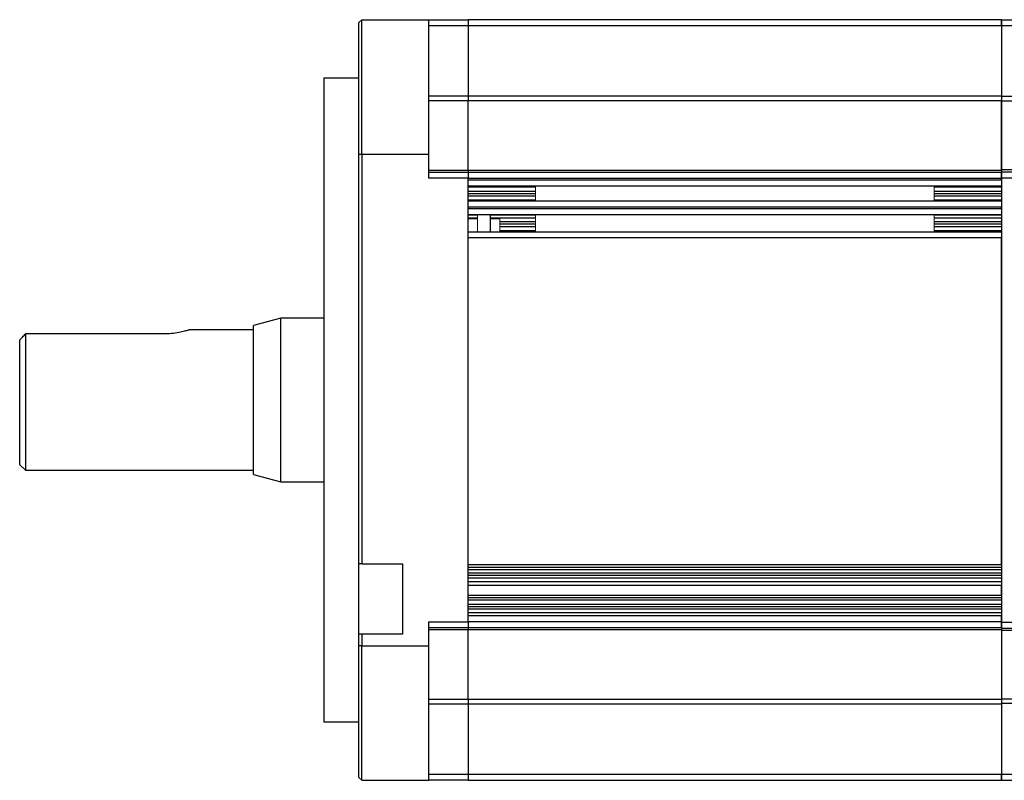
# Model space of a CAD drawing. Header units: millimetres. Extents: x 32176 to 34559, y 9836 to 10798.
# Tile 52 of 57: x 34284 to 34452, y 9836 to 9966. Entities that reach past the tile are written whole.
import ezdxf

# ---------------------------------------------------------------- set-up
doc = ezdxf.new("R2010")
doc.units = ezdxf.units.MM

msp = doc.modelspace()

# ---------------------------------------------------------------- linework, layer by layer
at = {"color": 7, "linetype": 'Continuous', "lineweight": 25}
for p, q in [((34342.48, 9966), (34341.98, 9965.5)), ((34342.48, 9943), (34342.48, 9966)), ((34342.48, 9966), (34353.98, 9966)), ((34353.98, 9943), (34353.98, 9966)), ((34353.98, 9966), (34360.68, 9966)), ((34360.68, 9966), (34360.68, 9965)), ((34451.88, 9966), (34360.68, 9966)), ((34451.88, 9966), (34462.88, 9966)), ((34451.88, 9965), (34451.88, 9966)), ((34341.98, 9943), (34341.98, 9965.5)), ((34353.98, 9965), (34360.68, 9965)), ((34360.68, 9965), (34360.68, 9952.95)), ((34360.68, 9965), (34451.88, 9965)), ((34451.88, 9965), (34451.88, 9952.87)), ((34451.88, 9965), (34462.88, 9965)), ((34341.98, 9956), (34335.98, 9956)), ((34335.98, 9956), (34335.98, 9846)), ((34360.68, 9952.95), (34353.98, 9952.95)), ((34360.68, 9952.95), (34360.68, 9952.15)), ((34451.88, 9952.95), (34360.68, 9952.95)), ((34462.88, 9952.87), (34451.88, 9952.87)), ((34451.88, 9952.87), (34451.88, 9952.15)), ((34360.68, 9952.15), (34353.98, 9952.15)), ((34360.68, 9940.29), (34360.68, 9952.15)), ((34451.88, 9952.15), (34360.68, 9952.15)), ((34451.88, 9940.29), (34451.88, 9952.15)), ((34451.88, 9952.08), (34451.88, 9940.39)), ((34462.88, 9952.08), (34451.88, 9952.08)), ((34341.98, 9873), (34341.98, 9943)), ((34341.98, 9943), (34342.48, 9943)), ((34342.48, 9943), (34342.48, 9873)), ((34342.48, 9943), (34353.98, 9943)), ((34353.98, 9938.9), (34353.98, 9943)), ((34353.98, 9940.29), (34360.68, 9940.29)), ((34360.68, 9939.9), (34353.98, 9939.9)), ((34360.68, 9940.29), (34360.68, 9939.9)), ((34360.68, 9940.29), (34451.88, 9940.29)), ((34360.68, 9939.9), (34360.68, 9938.9)), ((34451.88, 9939.9), (34360.68, 9939.9)), ((34451.88, 9940.39), (34462.88, 9940.39)), ((34451.88, 9940.29), (34451.88, 9940)), ((34451.88, 9940), (34462.88, 9940)), ((34451.88, 9939), (34451.88, 9939.9)), ((34451.88, 9939), (34451.88, 9863)), ((34451.88, 9939), (34462.88, 9939)), ((34360.68, 9938.9), (34353.98, 9938.9)), ((34360.68, 9863.1), (34360.68, 9938.9)), ((34360.68, 9938.9), (34451.88, 9938.9)), ((34451.88, 9938.6), (34360.68, 9938.6)), ((34360.68, 9937.6), (34451.88, 9937.6)), ((34451.88, 9938.6), (34451.88, 9938.9)), ((34360.68, 9936.28), (34372.18, 9936.28)), ((34440.38, 9936.28), (34451.88, 9936.28)), ((34451.88, 9935), (34360.68, 9935)), ((34360.68, 9934), (34451.88, 9934)), ((34451.88, 9933.7), (34451.88, 9934)), ((34451.88, 9933.7), (34360.68, 9933.7)), ((34360.68, 9932.7), (34451.88, 9932.7)), ((34360.68, 9932.65), (34362.28, 9932.65)), ((34364.48, 9929.7), (34364.48, 9932.7)), ((34364.48, 9932.65), (34372.18, 9932.65)), ((34440.38, 9932.65), (34451.88, 9932.65)), ((34372.18, 9931.03), (34366.08, 9931.03)), ((34451.88, 9931.03), (34440.38, 9931.03)), ((34451.88, 9929.7), (34360.68, 9929.7)), ((34451.88, 9928.7), (34360.68, 9928.7)), ((34451.88, 9872.86), (34451.88, 9928.7)), ((34328.65, 9915), (34323.98, 9913.75)), ((34323.98, 9888.25), (34323.98, 9913.75)), ((34335.98, 9915), (34328.65, 9915)), ((34328.65, 9887), (34328.65, 9915)), ((34284.98, 9912.32), (34284.98, 9889)), ((34308.98, 9912.32), (34284.98, 9912.32)), ((34323.98, 9913), (34312.94, 9913)), ((34283.98, 9911.25), (34283.98, 9890)), ((34283.98, 9890), (34284.98, 9889)), ((34284.98, 9889), (34323.98, 9889)), ((34323.98, 9888.25), (34328.65, 9887)), ((34328.65, 9887), (34335.98, 9887)), ((34342.48, 9873), (34341.98, 9873)), ((34341.98, 9861), (34341.98, 9873)), ((34342.48, 9873), (34349.48, 9873)), ((34349.48, 9873), (34349.48, 9861)), ((34360.68, 9872.86), (34451.88, 9872.86)), ((34360.68, 9872.45), (34451.88, 9872.45)), ((34360.68, 9872.04), (34451.88, 9872.04)), ((34451.88, 9871.42), (34360.68, 9871.42)), ((34451.88, 9870.98), (34360.68, 9870.98)), ((34451.88, 9870.54), (34360.68, 9870.54)), ((34451.88, 9869.91), (34360.68, 9869.91)), ((34360.68, 9869.35), (34451.88, 9869.35)), ((34451.88, 9867.62), (34451.88, 9869.35)), ((34360.68, 9867.62), (34451.88, 9867.62)), ((34451.88, 9867.2), (34360.68, 9867.2)), ((34360.68, 9866.82), (34451.88, 9866.82)), ((34360.68, 9866.12), (34451.88, 9866.12)), ((34360.68, 9865.72), (34451.88, 9865.72)), ((34360.68, 9865.33), (34451.88, 9865.33)), ((34451.88, 9864.64), (34360.68, 9864.64)), ((34451.88, 9864.1), (34360.68, 9864.1)), ((34451.88, 9863.1), (34451.88, 9864.1)), ((34353.98, 9863.1), (34360.68, 9863.1)), ((34353.98, 9859), (34353.98, 9863.1)), ((34353.98, 9862.1), (34360.68, 9862.1)), ((34360.68, 9861.71), (34353.98, 9861.71)), ((34360.68, 9863.1), (34360.68, 9862.1)), ((34451.88, 9863.1), (34360.68, 9863.1)), ((34360.68, 9862.1), (34360.68, 9861.71)), ((34360.68, 9862.1), (34451.88, 9862.1)), ((34360.68, 9849.85), (34360.68, 9861.71)), ((34451.88, 9861.71), (34360.68, 9861.71)), ((34462.88, 9863), (34451.88, 9863)), ((34451.88, 9862.1), (34451.88, 9863)), ((34451.88, 9862), (34451.88, 9861.61)), ((34451.88, 9862), (34462.88, 9862)), ((34451.88, 9861.61), (34451.88, 9849.93)), ((34462.88, 9861.61), (34451.88, 9861.61)), ((34342.48, 9861), (34341.98, 9861)), ((34341.98, 9859), (34341.98, 9861)), ((34342.48, 9861), (34342.48, 9859)), ((34349.48, 9861), (34342.48, 9861)), ((34342.48, 9859), (34341.98, 9859)), ((34341.98, 9836.5), (34341.98, 9859)), ((34342.48, 9859), (34353.98, 9859)), ((34342.48, 9836), (34342.48, 9859)), ((34353.98, 9836), (34353.98, 9859)), ((34353.98, 9849.85), (34360.68, 9849.85)), ((34360.68, 9849.85), (34360.68, 9849.06)), ((34360.68, 9849.85), (34451.88, 9849.85)), ((34451.88, 9849.93), (34451.88, 9849.13)), ((34451.88, 9849.93), (34462.88, 9849.93)), ((34353.98, 9849.06), (34360.68, 9849.06)), ((34360.68, 9849.06), (34360.68, 9837)), ((34360.68, 9849.06), (34451.88, 9849.06)), ((34451.88, 9849.13), (34451.88, 9837)), ((34462.88, 9849.13), (34451.88, 9849.13)), ((34335.98, 9846), (34341.98, 9846)), ((34341.98, 9836.5), (34342.48, 9836)), ((34360.68, 9837), (34353.98, 9837)), ((34360.68, 9837), (34360.68, 9836)), ((34451.88, 9837), (34360.68, 9837)), ((34462.88, 9837), (34451.88, 9837)), ((34451.88, 9836), (34451.88, 9837)), ((34342.48, 9836), (34353.98, 9836)), ((34360.68, 9836), (34353.98, 9836)), ((34360.68, 9836), (34451.88, 9836)), ((34451.88, 9836), (34462.88, 9836))]:
    msp.add_line(p, q, dxfattribs=at)
at = {"color": 144, "linetype": 'Continuous', "lineweight": 18}
for p, q in [((34360.68, 9966), (34360.68, 9965)), ((34360.68, 9952.95), (34360.68, 9965)), ((34360.68, 9952.15), (34360.68, 9952.95)), ((34360.68, 9952.15), (34360.68, 9940.29)), ((34360.68, 9939.9), (34360.68, 9940.29)), ((34360.68, 9939.9), (34360.68, 9938.9)), ((34360.68, 9938.9), (34360.68, 9938.6)), ((34372.18, 9937.6), (34372.18, 9935)), ((34440.38, 9935), (34440.38, 9937.6)), ((34360.68, 9934), (34360.68, 9933.7)), ((34362.28, 9932.7), (34362.28, 9929.7)), ((34372.18, 9932.65), (34372.18, 9929.7)), ((34440.38, 9929.7), (34440.38, 9932.65)), ((34362.28, 9931.94), (34360.68, 9931.94)), ((34366.08, 9931.94), (34364.48, 9931.94)), ((34366.08, 9929.7), (34366.08, 9931.94)), ((34360.68, 9928.7), (34360.68, 9872.86)), ((34360.68, 9869.35), (34360.68, 9867.62)), ((34360.68, 9864.1), (34360.68, 9863.1)), ((34360.68, 9863.1), (34360.68, 9862.1)), ((34360.68, 9861.71), (34360.68, 9862.1)), ((34360.68, 9861.71), (34360.68, 9849.85)), ((34360.68, 9849.06), (34360.68, 9849.85)), ((34360.68, 9837), (34360.68, 9849.06)), ((34360.68, 9837), (34360.68, 9836))]:
    msp.add_line(p, q, dxfattribs=at)
at = {"color": 8, "linetype": 'Continuous', "lineweight": 25}
for p, q in [((34372.18, 9937.37), (34360.68, 9937.37)), ((34451.88, 9937.37), (34440.38, 9937.37)), ((34360.68, 9936.67), (34372.18, 9936.67)), ((34360.68, 9935.88), (34372.18, 9935.88)), ((34440.38, 9936.67), (34451.88, 9936.67)), ((34440.38, 9935.88), (34451.88, 9935.88)), ((34360.68, 9935.19), (34372.18, 9935.19)), ((34440.38, 9935.19), (34451.88, 9935.19)), ((34362.28, 9932.09), (34360.68, 9932.09)), ((34372.18, 9932.09), (34364.48, 9932.09)), ((34372.18, 9931.47), (34366.08, 9931.47)), ((34372.18, 9930.59), (34366.08, 9930.59)), ((34451.88, 9932.09), (34440.38, 9932.09)), ((34451.88, 9931.47), (34440.38, 9931.47)), ((34451.88, 9930.59), (34440.38, 9930.59)), ((34366.08, 9929.96), (34372.18, 9929.96)), ((34440.38, 9929.96), (34451.88, 9929.96))]:
    msp.add_line(p, q, dxfattribs=at)
at = {"color": 7, "linetype": 'Continuous', "lineweight": 25}
for points, knots in [([(34451.88, 9966), (34451.88, 9966), (34451.88, 9965.89), (34451.88, 9965.52), (34451.88, 9965.26), (34451.88, 9965)], [0, 0, 0, 0, 0.5, 0.5, 1, 1, 1, 1]), ([(34451.88, 9952.87), (34451.88, 9952.84), (34451.88, 9952.78), (34451.88, 9952.69), (34451.88, 9952.6), (34451.88, 9952.51), (34451.88, 9952.39), (34451.88, 9952.23), (34451.88, 9952.13), (34451.88, 9952.08)], [0, 0, 0, 0, 0.100451, 0.199876, 0.299117, 0.39902, 0.500414, 0.749471, 1, 1, 1, 1]), ([(34451.88, 9940.39), (34451.88, 9940.37), (34451.88, 9940.32), (34451.88, 9940.26), (34451.88, 9940.2), (34451.88, 9940.15), (34451.88, 9940.08), (34451.88, 9940.02), (34451.88, 9940.01), (34451.88, 9940)], [0, 0, 0, 0, 0.100451, 0.199876, 0.299117, 0.39902, 0.500414, 0.749471, 1, 1, 1, 1]), ([(34451.88, 9940), (34451.88, 9940), (34451.88, 9939.89), (34451.88, 9939.52), (34451.88, 9939.26), (34451.88, 9939)], [0, 0, 0, 0, 0.5, 0.5, 1, 1, 1, 1]), ([(34283.98, 9911.25), (34284.15, 9911.42), (34284.48, 9911.78), (34284.81, 9912.13), (34284.98, 9912.32)], [0, 0, 0, 0, 0.488429, 1, 1, 1, 1]), ([(34312.94, 9912.99), (34312.95, 9912.99), (34313.01, 9913.01), (34312.69, 9912.9), (34312.01, 9912.7), (34310.94, 9912.46), (34309.87, 9912.33), (34309.2, 9912.32), (34308.98, 9912.32)], [0, 0, 0, 0, 0.0570991, 0.2600896, 0.4658302, 0.6812547, 0.8996209, 1, 1, 1, 1]), ([(34451.88, 9863), (34451.88, 9862.74), (34451.88, 9862.48), (34451.88, 9862.11), (34451.88, 9862), (34451.88, 9862)], [0, 0, 0, 0, 0.5, 0.5, 1, 1, 1, 1]), ([(34451.88, 9837), (34451.88, 9836.74), (34451.88, 9836.48), (34451.88, 9836.11), (34451.88, 9836), (34451.88, 9836)], [0, 0, 0, 0, 0.5, 0.5, 1, 1, 1, 1])]:
    msp.add_open_spline(points, degree=3, knots=knots, dxfattribs=at)

doc.saveas('drawing.dxf')
